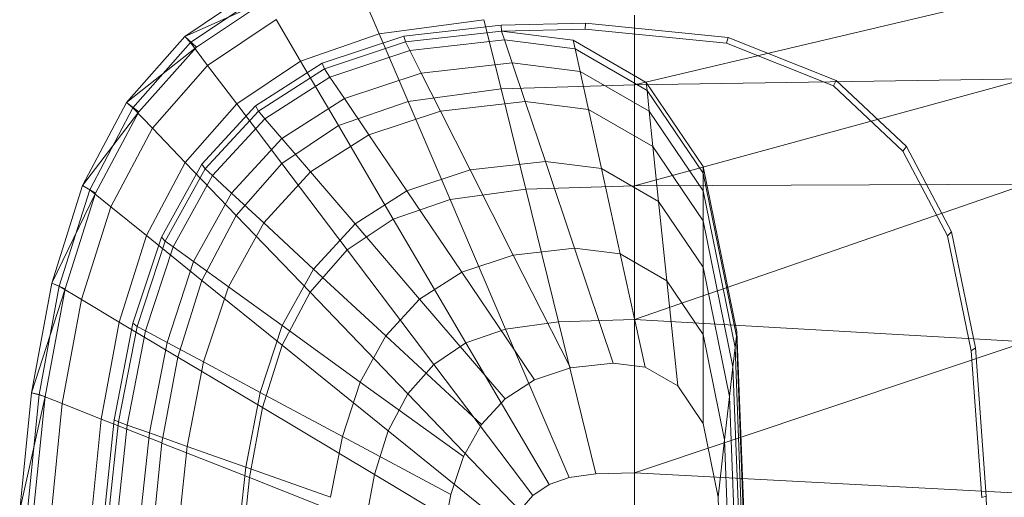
# Model space of a CAD drawing. Header units: metres. Extents: x 391.1 to 430.4, y 12.7 to 28.4.
# Tile 78 of 186: x 405.472 to 405.731, y 26.428 to 26.553. Entities that reach past the tile are written whole.
import ezdxf

# ---------------------------------------------------------------- set-up
doc = ezdxf.new("R2010")
doc.units = ezdxf.units.M
doc.layers.add('02_MOBILIARIO', color=7, linetype='Continuous', lineweight=18)
doc.layers.add('A-DETL-____-MBND', color=7, linetype='Continuous', lineweight=18)

# ---------------------------------------------------------------- blocks, each defined once
blk = doc.blocks.new('Family - Rentamans PB-155578-02_ENLLUMENAT_P0')
at = {"layer": 'A-DETL-____-MBND', "color": 253, "true_color": 0xaaaaaa}
for p, q in [((0.06324, 0.35121), (0.04431, 0.33849)), ((0.0645, 0.34941), (0.04582, 0.33686)), ((0.09529, 0.33917), (0.09039, 0.35061)), ((0.16227, 0.32574), (0.265, 0.35008)), ((0.06606, 0.34814), (0.04431, 0.33849)), ((0.06606, 0.34814), (0.04738, 0.33569)), ((0.16227, 0.32574), (0.16227, 0.34405)), ((0.06829, 0.34296), (0.05033, 0.33089)), ((0.0747, 0.33203), (0.06829, 0.34296)), ((0.09529, 0.33917), (0.1228, 0.34287)), ((0.10182, 0.33856), (0.12731, 0.34144)), ((0.12728, 0.3247), (0.1228, 0.34287)), ((0.12731, 0.34144), (0.14943, 0.34199)), ((0.12745, 0.33987), (0.12731, 0.34144)), ((0.14934, 0.34041), (0.14943, 0.34199)), ((0.14943, 0.34199), (0.18684, 0.33823)), ((0.04431, 0.33849), (0.02904, 0.32112)), ((0.04431, 0.33849), (0.04738, 0.33569)), ((0.04582, 0.33686), (0.04431, 0.33849)), ((0.09529, 0.33917), (0.0747, 0.33203)), ((0.08034, 0.33146), (0.10182, 0.33856)), ((0.1029, 0.32141), (0.09529, 0.33917)), ((0.1022, 0.33702), (0.10182, 0.33856)), ((0.1022, 0.33702), (0.12745, 0.33987)), ((0.12745, 0.33987), (0.14934, 0.34041)), ((0.12822, 0.33756), (0.12745, 0.33987)), ((0.12745, 0.33987), (0.14625, 0.33749)), ((0.14934, 0.34041), (0.18639, 0.33669)), ((0.04582, 0.33686), (0.03074, 0.31971)), ((0.05033, 0.33089), (0.04582, 0.33686)), ((0.08094, 0.32998), (0.1022, 0.33702)), ((0.10335, 0.33475), (0.1022, 0.33702)), ((0.10335, 0.33475), (0.12822, 0.33756)), ((0.12822, 0.33756), (0.14675, 0.33522)), ((0.13024, 0.33156), (0.12822, 0.33756)), ((0.14625, 0.33749), (0.16537, 0.32643)), ((0.14675, 0.33522), (0.14625, 0.33749)), ((0.18639, 0.33669), (0.18684, 0.33823)), ((0.18639, 0.33669), (0.21449, 0.32548)), ((0.18684, 0.33823), (0.21523, 0.3269)), ((0.04738, 0.33569), (0.02904, 0.32112)), ((0.04738, 0.33569), (0.0323, 0.31866)), ((0.0824, 0.32782), (0.10335, 0.33475)), ((0.10633, 0.32886), (0.10335, 0.33475)), ((0.14804, 0.32931), (0.14675, 0.33522)), ((0.14675, 0.33522), (0.16559, 0.32432)), ((0.05033, 0.33089), (0.03583, 0.3144)), ((0.05796, 0.32079), (0.05033, 0.33089)), ((0.0747, 0.33203), (0.05796, 0.32079)), ((0.06288, 0.32026), (0.08034, 0.33146)), ((0.08464, 0.31508), (0.0747, 0.33203)), ((0.08094, 0.32998), (0.08034, 0.33146)), ((0.10633, 0.32886), (0.13024, 0.33156)), ((0.13024, 0.33156), (0.14804, 0.32931)), ((0.13365, 0.32141), (0.13024, 0.33156)), ((0.06365, 0.31889), (0.08094, 0.32998)), ((0.0824, 0.32782), (0.08094, 0.32998)), ((0.08619, 0.3222), (0.10633, 0.32886)), ((0.11137, 0.3189), (0.10633, 0.32886)), ((0.14804, 0.32931), (0.16616, 0.31884)), ((0.15024, 0.31932), (0.14804, 0.32931)), ((0.06537, 0.31689), (0.0824, 0.32782)), ((0.08619, 0.3222), (0.0824, 0.32782)), ((0.12728, 0.3247), (0.16227, 0.32574)), ((0.16227, 0.29924), (0.265, 0.32734)), ((0.265, 0.32734), (0.16227, 0.32574)), ((0.16227, 0.29924), (0.16227, 0.32574)), ((0.16537, 0.32643), (0.18027, 0.30435)), ((0.16559, 0.32432), (0.16537, 0.32643)), ((0.21449, 0.32548), (0.21523, 0.3269)), ((0.21449, 0.32548), (0.23272, 0.30834)), ((0.21523, 0.3269), (0.23364, 0.30959)), ((0.1029, 0.32141), (0.12728, 0.3247)), ((0.13377, 0.29839), (0.12728, 0.3247)), ((0.16559, 0.32432), (0.18027, 0.30256)), ((0.16616, 0.31884), (0.16559, 0.32432)), ((0.02904, 0.32112), (0.01754, 0.29938)), ((0.02904, 0.32112), (0.0323, 0.31866)), ((0.03074, 0.31971), (0.02904, 0.32112)), ((0.05796, 0.32079), (0.04446, 0.30543)), ((0.06981, 0.30512), (0.05796, 0.32079)), ((0.06982, 0.3117), (0.08619, 0.3222)), ((0.08464, 0.31508), (0.1029, 0.32141)), ((0.0926, 0.31269), (0.08619, 0.3222)), ((0.1139, 0.29571), (0.1029, 0.32141)), ((0.11137, 0.3189), (0.13365, 0.32141)), ((0.13365, 0.32141), (0.15024, 0.31932)), ((0.13894, 0.30567), (0.13365, 0.32141)), ((0.0323, 0.31866), (0.01754, 0.29938)), ((0.03074, 0.31971), (0.01938, 0.29825)), ((0.0323, 0.31866), (0.02095, 0.29737)), ((0.03583, 0.3144), (0.03074, 0.31971)), ((0.04879, 0.30495), (0.06288, 0.32026)), ((0.0497, 0.30374), (0.06365, 0.31889)), ((0.06365, 0.31889), (0.06288, 0.32026)), ((0.06537, 0.31689), (0.06365, 0.31889)), ((0.0926, 0.31269), (0.11137, 0.3189)), ((0.11919, 0.30344), (0.11137, 0.3189)), ((0.15024, 0.31932), (0.16712, 0.30955)), ((0.15365, 0.30381), (0.15024, 0.31932)), ((0.16712, 0.30955), (0.16616, 0.31884)), ((0.16616, 0.31884), (0.18027, 0.29792)), ((0.05162, 0.30196), (0.06537, 0.31689)), ((0.06982, 0.3117), (0.06537, 0.31689)), ((0.03583, 0.3144), (0.02492, 0.29377)), ((0.04446, 0.30543), (0.03583, 0.3144)), ((0.08464, 0.31508), (0.06981, 0.30512)), ((0.07735, 0.3029), (0.0926, 0.31269)), ((0.09903, 0.29056), (0.08464, 0.31508)), ((0.10256, 0.29794), (0.09261, 0.31269)), ((0.05661, 0.29735), (0.06982, 0.3117)), ((0.07735, 0.3029), (0.06982, 0.3117)), ((0.16712, 0.30955), (0.18027, 0.29006)), ((0.16862, 0.29516), (0.16712, 0.30955)), ((0.23272, 0.30834), (0.23364, 0.30959)), ((0.23272, 0.30834), (0.24438, 0.28613)), ((0.23364, 0.30959), (0.24542, 0.28716)), ((0.04446, 0.30543), (0.03429, 0.2862)), ((0.03819, 0.2858), (0.04879, 0.30495)), ((0.05783, 0.2915), (0.04446, 0.30542)), ((0.0497, 0.30374), (0.04879, 0.30495)), ((0.06981, 0.30512), (0.05783, 0.2915)), ((0.08694, 0.28244), (0.06981, 0.30512)), ((0.11919, 0.30344), (0.13894, 0.30567)), ((0.13894, 0.30567), (0.15365, 0.30381)), ((0.1466, 0.28289), (0.13894, 0.30567)), ((0.0392, 0.28478), (0.0497, 0.30374)), ((0.05162, 0.30196), (0.0497, 0.30374)), ((0.06504, 0.28953), (0.07735, 0.3029)), ((0.08904, 0.28926), (0.07735, 0.3029)), ((0.10256, 0.29794), (0.11919, 0.30344)), ((0.13051, 0.28107), (0.11919, 0.30344)), ((0.15365, 0.30381), (0.16862, 0.29516)), ((0.15858, 0.28138), (0.15365, 0.30381)), ((0.18027, 0.30435), (0.18916, 0.26096)), ((0.18027, 0.30256), (0.18027, 0.30435)), ((0.18027, 0.30256), (0.18902, 0.25981)), ((0.18027, 0.29792), (0.18027, 0.30256)), ((0.04128, 0.28328), (0.05162, 0.30196)), ((0.05661, 0.29735), (0.05162, 0.30196)), ((0.16227, 0.26415), (0.265, 0.29972)), ((0.265, 0.29972), (0.16227, 0.29924)), ((0.01754, 0.29938), (0.00946, 0.27371)), ((0.02095, 0.29737), (0.00946, 0.27371)), ((0.01938, 0.29825), (0.01141, 0.2729)), ((0.02095, 0.29737), (0.01298, 0.27221)), ((0.01754, 0.29938), (0.02095, 0.29737)), ((0.01938, 0.29825), (0.01754, 0.29938)), ((0.02492, 0.29377), (0.01938, 0.29825)), ((0.04666, 0.27939), (0.05661, 0.29735)), ((0.06504, 0.28953), (0.05661, 0.29735)), ((0.08904, 0.28926), (0.10256, 0.29794)), ((0.11696, 0.27659), (0.10256, 0.29794)), ((0.1139, 0.29571), (0.13377, 0.29839)), ((0.13377, 0.29839), (0.16227, 0.29924)), ((0.14235, 0.26356), (0.13377, 0.29839)), ((0.16227, 0.26415), (0.16227, 0.29924)), ((0.18027, 0.29792), (0.18869, 0.25683)), ((0.18027, 0.29006), (0.18027, 0.29792)), ((0.09903, 0.29056), (0.1139, 0.29571)), ((0.12847, 0.26169), (0.1139, 0.29571)), ((0.16862, 0.29516), (0.18027, 0.27788)), ((0.17077, 0.27433), (0.16862, 0.29516)), ((0.02492, 0.29377), (0.01725, 0.26941)), ((0.03429, 0.2862), (0.02492, 0.29377)), ((0.05783, 0.2915), (0.04882, 0.27446)), ((0.05577, 0.2728), (0.06504, 0.28953)), ((0.05783, 0.2915), (0.07719, 0.27134)), ((0.07812, 0.27741), (0.06504, 0.28953)), ((0.08695, 0.28244), (0.09903, 0.29056)), ((0.09903, 0.29056), (0.11808, 0.25809)), ((0.18027, 0.27788), (0.18027, 0.29006)), ((0.18027, 0.29006), (0.18811, 0.25177)), ((0.07812, 0.27741), (0.08904, 0.28926)), ((0.10594, 0.26952), (0.08904, 0.28926)), ((0.24438, 0.28613), (0.24542, 0.28716)), ((0.24542, 0.28716), (0.25173, 0.25673)), ((0.03429, 0.2862), (0.02715, 0.2635)), ((0.03074, 0.26319), (0.03819, 0.2858)), ((0.03183, 0.26239), (0.0392, 0.28478)), ((0.03429, 0.2862), (0.04882, 0.27446)), ((0.0392, 0.28478), (0.03819, 0.2858)), ((0.04128, 0.28328), (0.0392, 0.28478)), ((0.24438, 0.28613), (0.25063, 0.25599)), ((0.03401, 0.26122), (0.04128, 0.28328)), ((0.04666, 0.27939), (0.04128, 0.28328)), ((0.07719, 0.27134), (0.08695, 0.28244)), ((0.10963, 0.25241), (0.08695, 0.28244)), ((0.13051, 0.28107), (0.1466, 0.28289)), ((0.1466, 0.28289), (0.15858, 0.28138)), ((0.15674, 0.25273), (0.1466, 0.28289)), ((0.03967, 0.25818), (0.04666, 0.27939)), ((0.05577, 0.2728), (0.04666, 0.27939)), ((0.11696, 0.27659), (0.13051, 0.28107)), ((0.1455, 0.25146), (0.13051, 0.28107)), ((0.15858, 0.28138), (0.17077, 0.27433)), ((0.16511, 0.25167), (0.15858, 0.28138)), ((0.06991, 0.26258), (0.07812, 0.27741)), ((0.09705, 0.25986), (0.07812, 0.27741)), ((0.10594, 0.26952), (0.11696, 0.27659)), ((0.13603, 0.24833), (0.11696, 0.27659)), ((0.18027, 0.27788), (0.18722, 0.24394)), ((0.18027, 0.26025), (0.18027, 0.27788)), ((0.04882, 0.27446), (0.04249, 0.25433)), ((0.04882, 0.27446), (0.06985, 0.25746)), ((0.17077, 0.27433), (0.18027, 0.26025)), ((0.17363, 0.24674), (0.17077, 0.27433)), ((0.00946, 0.27371), (0.00411, 0.24493)), ((0.01298, 0.27221), (0.00411, 0.24493)), ((0.01141, 0.2729), (0.00613, 0.24449)), ((0.01298, 0.27221), (0.0077, 0.24402)), ((0.00946, 0.27371), (0.01298, 0.27221)), ((0.01141, 0.2729), (0.00946, 0.27371)), ((0.01725, 0.26941), (0.01141, 0.2729)), ((0.04926, 0.25304), (0.05577, 0.2728)), ((0.06991, 0.26258), (0.05577, 0.2728)), ((0.06985, 0.25746), (0.07719, 0.27134)), ((0.10282, 0.24466), (0.07719, 0.27134)), ((0.01725, 0.26941), (0.01218, 0.2421)), ((0.01725, 0.26941), (0.02715, 0.2635)), ((0.09705, 0.25986), (0.10594, 0.26952)), ((0.12833, 0.24339), (0.10594, 0.26952)), ((0.02715, 0.2635), (0.02242, 0.23805)), ((0.02715, 0.2635), (0.04249, 0.25433)), ((0.12847, 0.26169), (0.14236, 0.26356)), ((0.14236, 0.26356), (0.16227, 0.26415)), ((0.15219, 0.22365), (0.14236, 0.26356)), ((0.265, 0.2583), (0.16227, 0.26415)), ((0.16227, 0.22395), (0.16227, 0.26415)), ((0.02581, 0.23784), (0.03074, 0.26319)), ((0.02694, 0.23729), (0.03183, 0.26239)), ((0.0292, 0.23649), (0.03401, 0.26122)), ((0.03183, 0.26239), (0.03074, 0.26319)), ((0.03401, 0.26122), (0.03183, 0.26239)), ((0.03967, 0.25818), (0.03401, 0.26122)), ((0.06414, 0.24506), (0.06991, 0.26258)), ((0.09036, 0.24778), (0.06991, 0.26258)), ((0.11808, 0.25809), (0.12847, 0.26169)), ((0.12847, 0.26169), (0.14517, 0.2227)), ((0.18902, 0.25981), (0.18916, 0.26096)), ((0.18916, 0.26096), (0.19213, 0.18276)), ((0.09036, 0.24778), (0.09705, 0.25986)), ((0.12212, 0.23664), (0.09705, 0.25986)), ((0.16227, 0.22395), (0.265, 0.2583)), ((0.18027, 0.26025), (0.18593, 0.2326)), ((0.18027, 0.23691), (0.18027, 0.26025)), ((0.18902, 0.25981), (0.18869, 0.25683)), ((0.18902, 0.25981), (0.19196, 0.18276)), ((0.03505, 0.23441), (0.03967, 0.25818)), ((0.04926, 0.25304), (0.03967, 0.25818)), ((0.06469, 0.24107), (0.06985, 0.25746)), ((0.06985, 0.25746), (0.09769, 0.23496)), ((0.10963, 0.25241), (0.11808, 0.25809)), ((0.11808, 0.25809), (0.13991, 0.22088)), ((0.18869, 0.25683), (0.18811, 0.25177)), ((0.18869, 0.25683), (0.191, 0.19601)), ((0.25063, 0.25599), (0.25173, 0.25673)), ((0.25063, 0.25599), (0.25341, 0.21751)), ((0.25173, 0.25673), (0.25454, 0.21786)), ((0.04249, 0.25433), (0.0383, 0.23178)), ((0.04249, 0.25433), (0.06469, 0.24107)), ((0.04496, 0.23089), (0.04926, 0.25304)), ((0.06414, 0.24506), (0.04926, 0.25304)), ((0.10282, 0.24466), (0.10963, 0.25241)), ((0.13563, 0.21801), (0.10963, 0.25241)), ((0.13603, 0.24833), (0.1455, 0.25146)), ((0.1455, 0.25146), (0.15674, 0.25273)), ((0.15674, 0.25273), (0.16511, 0.25167)), ((0.16511, 0.25167), (0.17363, 0.24674)), ((0.18722, 0.24394), (0.18811, 0.25177)), ((0.18811, 0.25177), (0.19074, 0.18276)), ((0.12833, 0.24339), (0.13603, 0.24833)), ((0.08566, 0.23351), (0.09036, 0.24778)), ((0.11744, 0.2282), (0.09036, 0.24778)), ((0.17363, 0.24674), (0.18027, 0.23691)), ((0.00411, 0.24493), (0.00102, 0.21415)), ((0.0077, 0.24402), (0.00102, 0.21415)), ((0.00613, 0.24449), (0.00308, 0.2141)), ((0.00411, 0.24493), (0.0077, 0.24402)), ((0.00613, 0.24449), (0.00411, 0.24493)), ((0.0077, 0.24402), (0.00465, 0.21386)), ((0.00613, 0.24449), (0.01218, 0.2421)), ((0.06032, 0.22542), (0.06414, 0.24506)), ((0.08566, 0.23351), (0.06414, 0.24506)), ((0.09769, 0.23496), (0.10282, 0.24466)), ((0.10282, 0.24466), (0.13218, 0.21409)), ((0.12212, 0.23664), (0.12833, 0.24339)), ((0.18593, 0.2326), (0.18722, 0.24394)), ((0.18722, 0.24394), (0.18955, 0.18276)), ((0.01218, 0.2421), (0.00925, 0.21289)), ((0.01218, 0.2421), (0.02242, 0.23805)), ((0.06128, 0.22269), (0.06469, 0.24107)), ((0.06469, 0.24107), (0.09408, 0.2235)), ((0.02242, 0.23805), (0.01968, 0.21083)), ((0.02242, 0.23805), (0.0383, 0.23178)), ((0.02295, 0.21072), (0.02581, 0.23784)), ((0.02694, 0.23729), (0.02581, 0.23784)), ((0.02412, 0.21045), (0.02694, 0.23729)), ((0.02641, 0.21004), (0.0292, 0.23649)), ((0.0292, 0.23649), (0.02694, 0.23729)), ((0.03505, 0.23441), (0.0292, 0.23649)), ((0.11744, 0.2282), (0.12212, 0.23664)), ((0.18027, 0.23691), (0.18422, 0.21759)), ((0.03237, 0.20898), (0.03505, 0.23441)), ((0.04496, 0.23089), (0.03505, 0.23441)), ((0.08255, 0.21752), (0.08566, 0.23351)), ((0.11416, 0.21822), (0.08566, 0.23351)), ((0.09408, 0.2235), (0.09769, 0.23496)), ((0.09769, 0.23496), (0.12959, 0.20918)), ((0.18422, 0.21759), (0.18593, 0.2326)), ((0.18593, 0.2326), (0.18783, 0.18276)), ((0.0383, 0.23178), (0.03587, 0.20764)), ((0.0383, 0.23177), (0.06127, 0.22269)), ((0.04246, 0.20719), (0.04496, 0.23089)), ((0.06032, 0.22542), (0.04496, 0.23089)), ((0.11416, 0.21822), (0.11744, 0.2282)), ((0.05811, 0.20442), (0.06032, 0.22542)), ((0.08255, 0.21752), (0.06032, 0.22542)), ((0.0593, 0.20303), (0.06127, 0.22269)), ((0.06127, 0.22269), (0.0917, 0.21066)), ((0.0917, 0.21066), (0.09408, 0.2235)), ((0.09408, 0.2235), (0.12776, 0.20338)), ((0.13991, 0.22088), (0.14517, 0.2227)), ((0.14517, 0.2227), (0.15219, 0.22365)), ((0.15219, 0.22365), (0.16227, 0.22395)), ((0.265, 0.2185), (0.16227, 0.22395)), ((0.16227, 0.18276), (0.16227, 0.22395)), ((0.13563, 0.21801), (0.13991, 0.22088)), ((0.11198, 0.20705), (0.11416, 0.21822)), ((0.13218, 0.21409), (0.13563, 0.21801)), ((0.18422, 0.21759), (0.18555, 0.18276)), ((0.25341, 0.21751), (0.25454, 0.21786)), ((0.25454, 0.21786), (0.25535, 0.18276))]:
    blk.add_line(p, q, dxfattribs=at)
blk = doc.blocks.new('LONDR55-XX_ZZ-ARQ-CAA-M3D-Londres55_ifc-1-02_ENLLUMENAT_P0')
at = {"layer": '02_MOBILIARIO', "color": 253, "lineweight": 18, "true_color": 0xaaaaaa}
blk.add_blockref('Family - Rentamans PB-155578-02_ENLLUMENAT_P0', (405.47137, 26.21013), dxfattribs=at)

msp = doc.modelspace()

# ---------------------------------------------------------------- block references
at = {"lineweight": 5}
msp.add_blockref('LONDR55-XX_ZZ-ARQ-CAA-M3D-Londres55_ifc-1-02_ENLLUMENAT_P0', (0, 0), dxfattribs=at)

doc.saveas('drawing.dxf')
